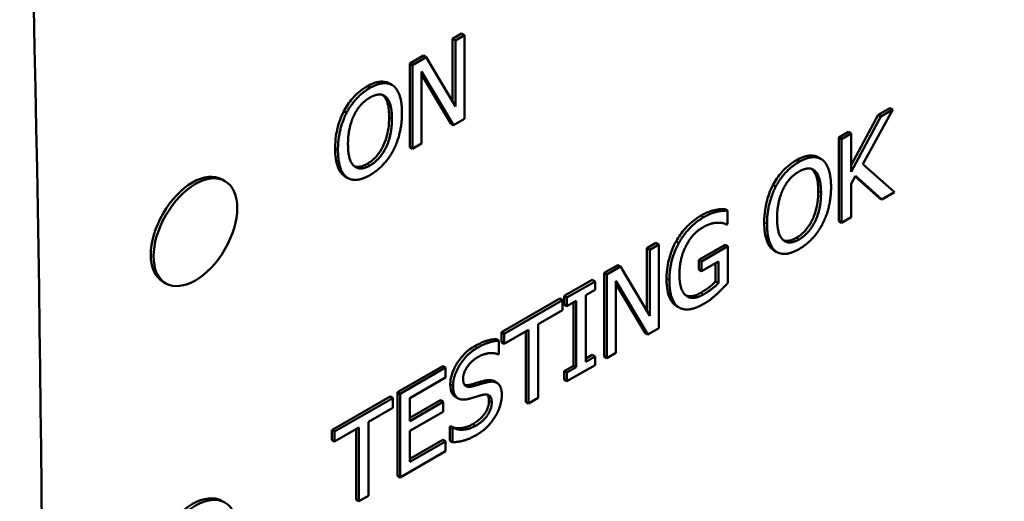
# Model space of a CAD drawing. Header units: millimetres. Extents: x 15 to 430, y 13 to 300.
# Tile 9 of 11: x 345 to 363, y 166 to 175. Entities that reach past the tile are written whole.
import ezdxf

# ---------------------------------------------------------------- set-up
doc = ezdxf.new("R2010")
doc.units = ezdxf.units.MM
doc.header["$LTSCALE"] = 1.5
doc.layers.add('Visible (ISO)', color=7, linetype='Continuous', lineweight=50)
doc.layers.add('Visible Narrow (ISO)', color=7, linetype='Continuous', lineweight=35)

msp = doc.modelspace()

# ---------------------------------------------------------------- linework, layer by layer
at = {"layer": 'Visible (ISO)'}
for p, q in [((352.838, 174.56), (353.009, 174.658)), ((353.009, 174.658), (353.062, 174.628)), ((352.838, 173.358), (352.838, 174.56)), ((352.838, 174.56), (352.891, 174.529)), ((353.062, 174.628), (352.891, 174.529)), ((352.891, 174.529), (352.891, 173.269)), ((353.062, 173.036), (353.062, 174.628)), ((352.022, 174.089), (352.282, 174.239)), ((352.335, 174.208), (352.075, 174.058)), ((352.282, 174.239), (352.335, 174.208)), ((352.891, 173.269), (352.335, 174.208)), ((352.022, 174.089), (352.075, 174.058)), ((352.022, 172.497), (352.022, 174.089)), ((352.075, 174.058), (352.075, 172.466)), ((352.246, 172.565), (352.246, 173.938)), ((352.246, 173.938), (352.856, 172.917)), ((352.803, 172.948), (352.246, 173.879)), ((351.634, 173.71), (351.687, 173.679)), ((350.767, 173.182), (350.82, 173.152)), ((360.642, 172.17), (361.213, 173.21)), ((360.937, 173.112), (361.16, 173.241)), ((361.213, 173.21), (360.99, 173.081)), ((361.16, 173.241), (361.213, 173.21)), ((352.856, 172.917), (353.062, 173.036)), ((360.424, 172.153), (360.937, 173.112)), ((360.99, 173.081), (360.424, 172.023)), ((360.937, 173.112), (360.99, 173.081)), ((352.803, 172.948), (352.856, 172.917)), ((360.188, 172.68), (360.371, 172.785)), ((360.371, 172.785), (360.424, 172.755)), ((360.188, 172.68), (360.241, 172.649)), ((360.188, 171.087), (360.188, 172.68)), ((360.424, 172.755), (360.241, 172.649)), ((360.241, 172.649), (360.241, 171.057)), ((360.424, 172.023), (360.424, 172.755)), ((352.022, 172.497), (352.075, 172.466)), ((352.075, 172.466), (352.246, 172.565)), ((359.799, 172.3), (359.853, 172.27)), ((361.247, 171.637), (360.642, 172.17)), ((348.451, 171.881), (348.504, 171.85)), ((350.791, 171.938), (350.844, 171.908)), ((360.424, 171.799), (360.505, 171.95)), ((360.956, 171.531), (360.499, 171.938)), ((360.505, 171.95), (361.009, 171.5)), ((358.933, 171.773), (358.986, 171.743)), ((360.424, 171.163), (360.424, 171.799)), ((360.956, 171.531), (361.009, 171.5)), ((361.009, 171.5), (361.247, 171.637)), ((357.822, 171.298), (357.875, 171.268)), ((358.018, 171.318), (358.071, 171.288)), ((358.071, 171.032), (358.071, 171.288)), ((360.241, 171.057), (360.424, 171.163)), ((358.055, 171.023), (358.071, 171.032)), ((360.188, 171.087), (360.241, 171.057)), ((356.537, 170.572), (356.708, 170.671)), ((356.537, 169.371), (356.537, 170.572)), ((356.537, 170.572), (356.59, 170.541)), ((356.761, 170.64), (356.59, 170.541)), ((356.59, 170.541), (356.59, 169.281)), ((356.708, 170.671), (356.761, 170.64)), ((356.761, 169.048), (356.761, 170.64)), ((357.523, 170.35), (358.024, 170.639)), ((358.077, 170.608), (357.576, 170.319)), ((358.024, 170.639), (358.077, 170.608)), ((358.077, 169.913), (358.077, 170.608)), ((357.523, 170.164), (357.523, 170.35)), ((357.523, 170.35), (357.576, 170.319)), ((358.957, 170.529), (359.01, 170.499)), ((355.722, 170.101), (355.982, 170.251)), ((356.035, 170.221), (355.775, 170.07)), ((355.982, 170.251), (356.035, 170.221)), ((356.59, 169.281), (356.035, 170.221)), ((357.523, 170.164), (357.576, 170.134)), ((357.576, 170.319), (357.576, 170.134)), ((357.576, 170.134), (357.896, 170.318)), ((357.843, 169.937), (357.843, 170.288)), ((357.896, 170.318), (357.896, 169.907)), ((354.961, 169.662), (355.495, 169.97)), ((355.495, 169.97), (355.548, 169.939)), ((355.722, 170.101), (355.775, 170.07)), ((355.722, 168.509), (355.722, 170.101)), ((355.775, 170.07), (355.775, 168.478)), ((347.326, 169.932), (347.379, 169.901)), ((355.548, 169.939), (355.014, 169.631)), ((355.548, 169.777), (355.548, 169.939)), ((355.946, 168.577), (355.946, 169.95)), ((355.946, 169.95), (356.556, 168.929)), ((356.503, 168.96), (355.946, 169.892)), ((357.843, 169.937), (357.896, 169.907)), ((353.766, 168.972), (354.875, 169.612)), ((354.875, 169.612), (354.928, 169.581)), ((354.961, 169.662), (355.014, 169.631)), ((354.961, 169.499), (354.961, 169.662)), ((355.014, 169.631), (355.014, 169.469)), ((355.373, 169.676), (355.548, 169.777)), ((355.373, 168.409), (355.373, 169.676)), ((354.928, 169.581), (353.819, 168.941)), ((354.928, 169.393), (354.928, 169.581)), ((354.961, 169.499), (355.014, 169.469)), ((355.014, 169.469), (355.189, 169.57)), ((355.136, 168.333), (355.136, 169.539)), ((355.189, 169.57), (355.189, 168.303)), ((357.097, 169.471), (357.15, 169.44)), ((354.465, 169.126), (354.928, 169.393)), ((354.465, 167.722), (354.465, 169.126)), ((356.556, 168.929), (356.761, 169.048)), ((353.766, 168.972), (353.819, 168.941)), ((353.766, 168.784), (353.766, 168.972)), ((353.819, 168.753), (354.282, 169.02)), ((353.819, 168.941), (353.819, 168.753)), ((354.229, 167.647), (354.229, 168.99)), ((354.282, 169.02), (354.282, 167.616)), ((356.503, 168.96), (356.556, 168.929)), ((353.667, 168.84), (353.72, 168.809)), ((353.72, 168.556), (353.72, 168.809)), ((353.766, 168.784), (353.819, 168.753)), ((353.707, 168.549), (353.72, 168.556)), ((355.373, 168.47), (355.495, 168.54)), ((355.548, 168.51), (355.373, 168.409)), ((355.495, 168.54), (355.548, 168.51)), ((355.548, 168.347), (355.548, 168.51)), ((355.722, 168.509), (355.775, 168.478)), ((355.775, 168.478), (355.946, 168.577)), ((351.787, 167.83), (352.65, 168.328)), ((352.703, 168.297), (351.84, 167.799)), ((352.65, 168.328), (352.703, 168.297)), ((352.703, 168.109), (352.703, 168.297)), ((354.961, 168.232), (355.136, 168.333)), ((355.014, 168.039), (355.548, 168.347)), ((355.189, 168.303), (355.014, 168.202)), ((355.136, 168.333), (355.189, 168.303)), ((352.024, 167.716), (352.703, 168.109)), ((354.961, 168.232), (355.014, 168.202)), ((354.961, 168.07), (354.961, 168.232)), ((355.014, 168.202), (355.014, 168.039)), ((353.628, 168.039), (353.681, 168.008)), ((354.961, 168.07), (355.014, 168.039)), ((350.539, 167.109), (351.648, 167.749)), ((351.648, 167.749), (351.701, 167.718)), ((351.787, 167.83), (351.84, 167.799)), ((351.787, 166.237), (351.787, 167.83)), ((351.84, 167.799), (351.84, 166.207)), ((352.889, 167.743), (352.942, 167.712)), ((354.282, 167.616), (354.465, 167.722)), ((351.701, 167.718), (350.592, 167.078)), ((351.701, 167.53), (351.701, 167.718)), ((352.024, 167.28), (352.024, 167.716)), ((352.024, 167.342), (352.604, 167.677)), ((352.657, 167.646), (352.024, 167.28)), ((352.604, 167.677), (352.657, 167.646)), ((352.657, 167.458), (352.657, 167.646)), ((354.229, 167.647), (354.282, 167.616)), ((351.238, 167.263), (351.701, 167.53)), ((352.024, 167.092), (352.657, 167.458)), ((350.592, 166.89), (351.055, 167.157)), ((351.055, 167.157), (351.055, 165.753)), ((351.238, 165.859), (351.238, 167.263)), ((352.783, 167.173), (352.796, 167.181)), ((352.783, 167.173), (352.836, 167.143)), ((352.783, 166.908), (352.783, 167.173)), ((352.796, 167.181), (352.849, 167.151)), ((350.539, 167.109), (350.592, 167.078)), ((350.539, 166.921), (350.539, 167.109)), ((350.592, 167.078), (350.592, 166.89)), ((351.002, 165.784), (351.002, 167.126)), ((352.024, 166.501), (352.024, 167.092)), ((352.849, 167.151), (352.836, 167.143)), ((352.836, 167.143), (352.836, 166.877)), ((350.539, 166.921), (350.592, 166.89)), ((352.024, 166.562), (352.65, 166.924)), ((352.703, 166.893), (352.024, 166.501)), ((352.65, 166.924), (352.703, 166.893)), ((352.703, 166.705), (352.703, 166.893)), ((352.783, 166.908), (352.836, 166.877)), ((351.84, 166.207), (352.703, 166.705)), ((351.787, 166.237), (351.84, 166.207)), ((351.055, 165.753), (351.238, 165.859)), ((348.451, 165.757), (348.504, 165.726)), ((351.002, 165.784), (351.055, 165.753))]:
    msp.add_line(p, q, dxfattribs=at)
for centre, major_axis, ratio, start_param, end_param in [((-87.398, 456.772), (294.377, -603.405), 0.524987, 0.776544, 0.864688), ((347.889, 170.906), (-0.563, -0.974), 0.57735, 3.141593, 6.283185), ((347.889, 164.783), (-0.563, -0.974), 0.57735, 3.141593, 6.283185)]:
    msp.add_ellipse(centre, major_axis=major_axis, ratio=ratio, start_param=start_param, end_param=end_param, dxfattribs=at)
for centre in [(347.942, 170.876), (347.942, 164.752)]:
    msp.add_ellipse(centre, major_axis=(0.563, 0.974), ratio=0.57735, dxfattribs=at)
for points, knots in [([(345.516, 132.702), (345.727, 131.898), (345.971, 131.147), (346.695, 129.31), (347.229, 128.305), (348.369, 126.694), (348.952, 126.051), (350.137, 125.045), (350.724, 124.657), (352.467, 123.79), (353.685, 123.513), (356.12, 123.471), (357.332, 123.708), (359.801, 124.605), (361.048, 125.315), (363.538, 127.164), (364.768, 128.343), (366.572, 130.437), (367.199, 131.245), (368.461, 133.035), (369.09, 134.025), (370.358, 136.225), (370.987, 137.446), (372.257, 140.182), (372.88, 141.711), (374.134, 145.183), (374.733, 147.14), (375.948, 151.734), (376.495, 154.359), (377.577, 160.58), (377.98, 164.031), (378.508, 170.019), (378.631, 172.555), (378.803, 178.61), (378.678, 180.448), (378.589, 181.436), (378.576, 181.561), (378.566, 181.656)], [1.103138, 1.103138, 1.103138, 1.103138, 1.138604, 1.138604, 1.196153, 1.196153, 1.244703, 1.244703, 1.286303, 1.286303, 1.362589, 1.362589, 1.440443, 1.440443, 1.528282, 1.528282, 1.625088, 1.625088, 1.68002, 1.68002, 1.740577, 1.740577, 1.809264, 1.809264, 1.889958, 1.889958, 1.989604, 1.989604, 2.124917, 2.124917, 2.324917, 2.324917, 2.524917, 2.524917, 2.924917, 2.924917, 3, 3, 3, 3]), ([(349.616, 134.937), (349.779, 134.131), (349.974, 133.407), (350.478, 131.909), (350.805, 131.196), (351.479, 130.046), (351.824, 129.6), (352.905, 128.503), (353.613, 128.168), (354.811, 127.975), (355.25, 127.973), (356.444, 128.146), (357.244, 128.418), (358.844, 129.276), (359.632, 129.826), (361.275, 131.244), (362.13, 132.134), (363.934, 134.35), (364.871, 135.725), (366.297, 138.186), (366.827, 139.199), (367.919, 141.501), (368.468, 142.805), (369.595, 145.81), (370.147, 147.528), (371.289, 151.611), (371.821, 153.988), (372.932, 159.895), (373.368, 163.314), (373.949, 169.308), (374.094, 171.884), (374.239, 176.012), (374.24, 177.565), (374.192, 180.297), (374.131, 180.8), (374.091, 181.181)], [1.08409, 1.08409, 1.08409, 1.08409, 1.124164, 1.124164, 1.177293, 1.177293, 1.228301, 1.228301, 1.337079, 1.337079, 1.394143, 1.394143, 1.479844, 1.479844, 1.556598, 1.556598, 1.640001, 1.640001, 1.738842, 1.738842, 1.802273, 1.802273, 1.877781, 1.877781, 1.97185, 1.97185, 2.099812, 2.099812, 2.299812, 2.299812, 2.499812, 2.499812, 2.699812, 2.699812, 3, 3, 3, 3]), ([(351.211, 173.654), (351.295, 173.703), (351.378, 173.735), (351.485, 173.746), (351.524, 173.746), (351.59, 173.731), (351.613, 173.722), (351.634, 173.71)], [0, 0, 0, 0, 0.04773445, 0.04773445, 0.06519587, 0.06519587, 0.07563122, 0.07563122, 0.07563122, 0.07563122]), ([(350.767, 173.182), (350.814, 173.271), (350.869, 173.352), (350.974, 173.472), (351.018, 173.514), (351.112, 173.592), (351.161, 173.625), (351.211, 173.654)], [0, 0, 0, 0, 0.04011822, 0.04011822, 0.06626804, 0.06626804, 0.09408137, 0.09408137, 0.09408137, 0.09408137]), ([(351.63, 173.066), (351.63, 173.159), (351.622, 173.251), (351.589, 173.368), (351.566, 173.438), (351.517, 173.482)], [0, 0, 0, 0, 0.04567361, 0.04567361, 0.06927806, 0.06927806, 0.06927806, 0.06927806]), ([(350.602, 172.473), (350.602, 172.653), (350.628, 172.781), (350.672, 172.961), (350.711, 173.073), (350.767, 173.182)], [0, 0, 0, 0, 0.0885507, 0.0885507, 0.232154, 0.232154, 0.232154, 0.232154]), ([(351.212, 172.179), (351.265, 172.209), (351.318, 172.249), (351.41, 172.346), (351.448, 172.398), (351.507, 172.499), (351.542, 172.566), (351.593, 172.725), (351.606, 172.79), (351.626, 172.926), (351.63, 172.998), (351.63, 173.066)], [0, 0, 0, 0, 0.0301781, 0.0301781, 0.0564154, 0.0564154, 0.0768962, 0.0768962, 0.0911634, 0.0911634, 0.1078663, 0.1078663, 0.1078663, 0.1078663]), ([(350.766, 171.955), (350.719, 171.99), (350.684, 172.043), (350.617, 172.209), (350.602, 172.337), (350.602, 172.473)], [0, 0, 0, 0, 0.0407723, 0.0407723, 0.1072593, 0.1072593, 0.1072593, 0.1072593]), ([(358.933, 171.773), (358.98, 171.862), (359.035, 171.943), (359.14, 172.063), (359.184, 172.105), (359.278, 172.182), (359.327, 172.216), (359.377, 172.245)], [0, 0, 0, 0, 0.04011822, 0.04011822, 0.06626804, 0.06626804, 0.09408137, 0.09408137, 0.09408137, 0.09408137]), ([(359.377, 172.245), (359.461, 172.294), (359.544, 172.326), (359.651, 172.337), (359.69, 172.337), (359.756, 172.322), (359.778, 172.313), (359.799, 172.3)], [0, 0, 0, 0, 0.04773445, 0.04773445, 0.06519587, 0.06519587, 0.07563122, 0.07563122, 0.07563122, 0.07563122]), ([(350.967, 172.132), (350.989, 172.124), (351.014, 172.12), (351.067, 172.122), (351.094, 172.127), (351.151, 172.147), (351.182, 172.161), (351.212, 172.179)], [0.09384386, 0.09384386, 0.09384386, 0.09384386, 0.10802843, 0.10802843, 0.12161888, 0.12161888, 0.13606701, 0.13606701, 0.13606701, 0.13606701]), ([(359.796, 171.657), (359.796, 171.75), (359.788, 171.842), (359.755, 171.959), (359.732, 172.029), (359.683, 172.073)], [0, 0, 0, 0, 0.04567361, 0.04567361, 0.06927806, 0.06927806, 0.06927806, 0.06927806]), ([(358.768, 171.064), (358.768, 171.244), (358.794, 171.372), (358.838, 171.552), (358.877, 171.664), (358.933, 171.773)], [0, 0, 0, 0, 0.0885507, 0.0885507, 0.232154, 0.232154, 0.232154, 0.232154]), ([(359.378, 170.769), (359.431, 170.8), (359.484, 170.84), (359.576, 170.937), (359.614, 170.989), (359.673, 171.089), (359.708, 171.156), (359.758, 171.315), (359.772, 171.381), (359.792, 171.517), (359.796, 171.589), (359.796, 171.657)], [0, 0, 0, 0, 0.0301781, 0.0301781, 0.0564154, 0.0564154, 0.0768962, 0.0768962, 0.0911634, 0.0911634, 0.1078663, 0.1078663, 0.1078663, 0.1078663]), ([(357.567, 171.195), (357.631, 171.232), (357.677, 171.251), (357.742, 171.277), (357.783, 171.29), (357.822, 171.298)], [0, 0, 0, 0, 0.0366714, 0.0366714, 0.1004997, 0.1004997, 0.1004997, 0.1004997]), ([(357.822, 171.298), (357.868, 171.31), (357.91, 171.313), (357.955, 171.317), (357.99, 171.319), (358.018, 171.318)], [0, 0, 0, 0, 0.02689821, 0.02689821, 0.07391463, 0.07391463, 0.07391463, 0.07391463]), ([(357.091, 170.702), (357.139, 170.79), (357.196, 170.87), (357.292, 170.978), (357.34, 171.029), (357.458, 171.126), (357.512, 171.163), (357.567, 171.195)], [0, 0, 0, 0, 0.0402867, 0.0402867, 0.06023893, 0.06023893, 0.07650567, 0.07650567, 0.07650567, 0.07650567]), ([(358.932, 170.546), (358.885, 170.581), (358.85, 170.634), (358.783, 170.8), (358.768, 170.928), (358.768, 171.064)], [0, 0, 0, 0, 0.0407723, 0.0407723, 0.1072593, 0.1072593, 0.1072593, 0.1072593]), ([(359.133, 170.723), (359.155, 170.715), (359.18, 170.711), (359.233, 170.713), (359.26, 170.718), (359.317, 170.738), (359.348, 170.752), (359.378, 170.769)], [0.09384386, 0.09384386, 0.09384386, 0.09384386, 0.10802843, 0.10802843, 0.12161888, 0.12161888, 0.13606701, 0.13606701, 0.13606701, 0.13606701]), ([(356.91, 169.992), (356.91, 170.162), (356.937, 170.289), (356.972, 170.421), (356.99, 170.48), (357.036, 170.593), (357.061, 170.648), (357.091, 170.702)], [0, 0, 0, 0, 0.0830635, 0.0830635, 0.1473702, 0.1473702, 0.2089296, 0.2089296, 0.2089296, 0.2089296]), ([(357.089, 169.475), (357.039, 169.507), (357.001, 169.556), (356.935, 169.701), (356.91, 169.819), (356.91, 169.992)], [0, 0, 0, 0, 0.04116822, 0.04116822, 0.09735834, 0.09735834, 0.09735834, 0.09735834]), ([(357.559, 169.722), (357.63, 169.763), (357.685, 169.803), (357.756, 169.856), (357.802, 169.894), (357.843, 169.937)], [0, 0, 0, 0, 0.0405148, 0.0405148, 0.1029726, 0.1029726, 0.1029726, 0.1029726]), ([(357.28, 169.668), (357.301, 169.66), (357.323, 169.656), (357.378, 169.655), (357.411, 169.66), (357.483, 169.682), (357.521, 169.7), (357.559, 169.722)], [0.01446811, 0.01446811, 0.01446811, 0.01446811, 0.02981128, 0.02981128, 0.04979599, 0.04979599, 0.07106243, 0.07106243, 0.07106243, 0.07106243]), ([(352.793, 167.983), (352.793, 168.039), (352.801, 168.099), (352.838, 168.22), (352.863, 168.278), (352.923, 168.384), (352.967, 168.453), (353.065, 168.562), (353.1, 168.595), (353.176, 168.656), (353.217, 168.683), (353.257, 168.706)], [0, 0, 0, 0, 0.0275941, 0.0275941, 0.0533448, 0.0533448, 0.0764298, 0.0764298, 0.0885984, 0.0885984, 0.1017521, 0.1017521, 0.1017521, 0.1017521]), ([(353.257, 168.706), (353.358, 168.765), (353.432, 168.792), (353.542, 168.827), (353.606, 168.839), (353.667, 168.84)], [0, 0, 0, 0, 0.0573548, 0.0573548, 0.1434246, 0.1434246, 0.1434246, 0.1434246]), ([(352.882, 167.747), (352.854, 167.766), (352.832, 167.795), (352.808, 167.853), (352.793, 167.898), (352.793, 167.983)], [0, 0, 0, 0, 0.02391181, 0.02391181, 0.03806814, 0.03806814, 0.03806814, 0.03806814]), ([(353.068, 167.965), (353.076, 167.963), (353.084, 167.962), (353.114, 167.961), (353.139, 167.965), (353.164, 167.971)], [0.045841, 0.045841, 0.045841, 0.045841, 0.05415089, 0.05415089, 0.07779227, 0.07779227, 0.07779227, 0.07779227]), ([(353.164, 167.971), (353.222, 167.987), (353.291, 168.008), (353.351, 168.026), (353.403, 168.041), (353.447, 168.051)], [0, 0, 0, 0, 0.0342197, 0.0342197, 0.1350155, 0.1350155, 0.1350155, 0.1350155]), ([(353.447, 168.051), (353.501, 168.063), (353.554, 168.066), (353.608, 168.049), (353.618, 168.045), (353.628, 168.039)], [0, 0, 0, 0, 0.03196055, 0.03196055, 0.03839055, 0.03839055, 0.03839055, 0.03839055]), ([(353.529, 167.664), (353.529, 167.699), (353.525, 167.732), (353.509, 167.769), (353.504, 167.778), (353.499, 167.785)], [0, 0, 0, 0, 0.01733781, 0.01733781, 0.02431128, 0.02431128, 0.02431128, 0.02431128]), ([(353.222, 167.221), (353.274, 167.25), (353.328, 167.288), (353.416, 167.374), (353.442, 167.41), (353.481, 167.473), (353.498, 167.507), (353.516, 167.563), (353.521, 167.583), (353.528, 167.624), (353.529, 167.644), (353.529, 167.664)], [0, 0, 0, 0, 0.0290744, 0.0290744, 0.052677, 0.052677, 0.0785803, 0.0785803, 0.0937036, 0.0937036, 0.1097538, 0.1097538, 0.1097538, 0.1097538]), ([(352.796, 167.181), (352.876, 167.141), (352.954, 167.142), (353.072, 167.155), (353.146, 167.177), (353.222, 167.221)], [0, 0, 0, 0, 0.06182, 0.06182, 0.1525481, 0.1525481, 0.1525481, 0.1525481])]:
    msp.add_open_spline(points, degree=3, knots=knots, dxfattribs=at)
for points, degree in [([(351.264, 173.623), (351.125, 173.543), (350.901, 173.304), (350.82, 173.152)], 2), ([(351.709, 173.665), (351.63, 173.721), (351.405, 173.705), (351.264, 173.623)], 2), ([(351.874, 173.146), (351.874, 173.345), (351.787, 173.604), (351.709, 173.665)], 2), ([(350.959, 173.099), (351.016, 173.217), (351.166, 173.383), (351.265, 173.441)], 2), ([(351.265, 173.441), (351.361, 173.496), (351.515, 173.503), (351.57, 173.452)], 2), ([(351.517, 173.482), (351.514, 173.485), (351.512, 173.487), (351.509, 173.489)], 3), ([(351.57, 173.452), (351.624, 173.403), (351.683, 173.193), (351.683, 173.036)], 2), ([(350.82, 173.152), (350.741, 172.996), (350.655, 172.642), (350.655, 172.442)], 2), ([(350.846, 172.552), (350.846, 172.707), (350.904, 172.986), (350.959, 173.099)], 2), ([(351.683, 173.036), (351.683, 172.722), (351.456, 172.258), (351.265, 172.148)], 2), ([(351.709, 172.438), (351.789, 172.59), (351.874, 172.952), (351.874, 173.146)], 2), ([(350.655, 172.442), (350.655, 172.246), (350.74, 171.984), (350.819, 171.924)], 2), ([(351.265, 172.148), (351.074, 172.038), (350.846, 172.239), (350.846, 172.552)], 2), ([(351.264, 171.964), (351.399, 172.042), (351.624, 172.278), (351.709, 172.438)], 2), ([(359.874, 172.255), (359.796, 172.312), (359.571, 172.295), (359.43, 172.214)], 2), ([(360.04, 171.737), (360.04, 171.935), (359.953, 172.195), (359.874, 172.255)], 2), ([(359.43, 172.214), (359.291, 172.134), (359.067, 171.895), (358.986, 171.743)], 2), ([(359.125, 171.69), (359.182, 171.808), (359.331, 171.974), (359.431, 172.032)], 2), ([(359.431, 172.032), (359.527, 172.087), (359.681, 172.094), (359.736, 172.043)], 2), ([(359.683, 172.073), (359.68, 172.076), (359.678, 172.078), (359.675, 172.08)], 3), ([(359.736, 172.043), (359.79, 171.994), (359.849, 171.784), (359.849, 171.626)], 2), ([(350.791, 171.938), (350.782, 171.943), (350.774, 171.949), (350.766, 171.955)], 3), ([(350.819, 171.924), (350.901, 171.864), (351.124, 171.883), (351.264, 171.964)], 2), ([(358.986, 171.743), (358.907, 171.587), (358.821, 171.233), (358.821, 171.033)], 2), ([(359.012, 171.143), (359.012, 171.298), (359.07, 171.577), (359.125, 171.69)], 2), ([(359.874, 171.028), (359.955, 171.181), (360.04, 171.543), (360.04, 171.737)], 2), ([(359.849, 171.626), (359.849, 171.313), (359.622, 170.849), (359.431, 170.739)], 2), ([(358.071, 171.288), (358.036, 171.288), (357.922, 171.279), (357.875, 171.268)], 2), ([(357.62, 171.164), (357.473, 171.079), (357.227, 170.824), (357.144, 170.671)], 2), ([(357.875, 171.268), (357.817, 171.255), (357.69, 171.205), (357.62, 171.164)], 2), ([(359.431, 170.739), (359.24, 170.628), (359.012, 170.83), (359.012, 171.143)], 2), ([(357.154, 170.078), (357.154, 170.366), (357.399, 170.854), (357.598, 170.968)], 2), ([(357.598, 170.968), (357.681, 171.016), (357.825, 171.057), (357.881, 171.057)], 2), ([(357.881, 171.057), (357.948, 171.059), (358.021, 171.038), (358.055, 171.023)], 2), ([(358.821, 171.033), (358.821, 170.837), (358.906, 170.575), (358.985, 170.515)], 2), ([(359.43, 170.555), (359.565, 170.633), (359.79, 170.868), (359.874, 171.028)], 2), ([(357.144, 170.671), (357.056, 170.512), (356.963, 170.154), (356.963, 169.961)], 2), ([(358.957, 170.529), (358.948, 170.534), (358.94, 170.54), (358.932, 170.546)], 3), ([(358.985, 170.515), (359.067, 170.455), (359.29, 170.474), (359.43, 170.555)], 2), ([(357.28, 169.669), (357.218, 169.716), (357.154, 169.918), (357.154, 170.078)], 2), ([(356.963, 169.961), (356.963, 169.759), (357.055, 169.5), (357.142, 169.445)], 2), ([(357.896, 169.907), (357.843, 169.85), (357.689, 169.736), (357.612, 169.691)], 2), ([(357.873, 169.705), (357.924, 169.751), (358.042, 169.875), (358.077, 169.913)], 2), ([(357.612, 169.691), (357.507, 169.63), (357.339, 169.62), (357.28, 169.669)], 2), ([(357.618, 169.512), (357.696, 169.556), (357.805, 169.643), (357.873, 169.705)], 2), ([(357.097, 169.471), (357.094, 169.472), (357.092, 169.474), (357.089, 169.475)], 3), ([(357.142, 169.445), (357.23, 169.39), (357.472, 169.427), (357.618, 169.512)], 2), ([(353.31, 168.676), (353.108, 168.559), (352.846, 168.146), (352.846, 167.952)], 2), ([(353.72, 168.809), (353.632, 168.809), (353.426, 168.743), (353.31, 168.676)], 2), ([(353.037, 168.085), (353.037, 168.197), (353.195, 168.426), (353.322, 168.5)], 2), ([(353.322, 168.5), (353.435, 168.565), (353.641, 168.58), (353.707, 168.549)], 2), ([(352.846, 167.952), (352.846, 167.86), (352.893, 167.745), (352.936, 167.716)], 2), ([(353.217, 167.941), (353.13, 167.918), (353.037, 167.984), (353.037, 168.085)], 2), ([(353.5, 168.02), (353.444, 168.007), (353.275, 167.956), (353.217, 167.941)], 2), ([(353.774, 167.777), (353.774, 167.925), (353.642, 168.052), (353.5, 168.02)], 2), ([(352.889, 167.743), (352.887, 167.744), (352.885, 167.746), (352.882, 167.747)], 3), ([(353.163, 167.707), (353.243, 167.73), (353.349, 167.763), (353.413, 167.779)], 2), ([(353.413, 167.779), (353.501, 167.8), (353.582, 167.729), (353.582, 167.633)], 2), ([(353.648, 167.367), (353.708, 167.464), (353.774, 167.683), (353.774, 167.777)], 2), ([(352.936, 167.716), (352.979, 167.689), (353.092, 167.688), (353.163, 167.707)], 2), ([(353.582, 167.633), (353.582, 167.513), (353.427, 167.278), (353.275, 167.19)], 2), ([(353.289, 167.014), (353.415, 167.087), (353.582, 167.259), (353.648, 167.367)], 2), ([(353.275, 167.19), (353.169, 167.129), (352.94, 167.105), (352.849, 167.151)], 2), ([(352.836, 166.877), (352.929, 166.879), (353.139, 166.928), (353.289, 167.014)], 2)]:
    msp.add_open_spline(points, degree=degree, dxfattribs=at)
at = {"layer": 'Visible Narrow (ISO)'}
for p, q in [((351.211, 173.654), (351.264, 173.623)), ((351.517, 173.482), (351.57, 173.452)), ((351.63, 173.066), (351.683, 173.036)), ((350.602, 172.473), (350.655, 172.442)), ((359.377, 172.245), (359.43, 172.214)), ((351.212, 172.179), (351.265, 172.148)), ((359.683, 172.073), (359.736, 172.043)), ((350.766, 171.955), (350.819, 171.924)), ((359.796, 171.657), (359.849, 171.626)), ((357.567, 171.195), (357.62, 171.164)), ((358.768, 171.064), (358.821, 171.033)), ((359.378, 170.769), (359.431, 170.739)), ((357.091, 170.702), (357.144, 170.671)), ((358.932, 170.546), (358.985, 170.515)), ((356.91, 169.992), (356.963, 169.961)), ((357.559, 169.722), (357.612, 169.691)), ((357.089, 169.475), (357.142, 169.445)), ((353.257, 168.706), (353.31, 168.676)), ((352.793, 167.983), (352.846, 167.952)), ((353.164, 167.971), (353.217, 167.941)), ((353.447, 168.051), (353.5, 168.02)), ((352.882, 167.747), (352.936, 167.716)), ((353.529, 167.664), (353.582, 167.633)), ((353.222, 167.221), (353.275, 167.19))]:
    msp.add_line(p, q, dxfattribs=at)

doc.saveas('drawing.dxf')
